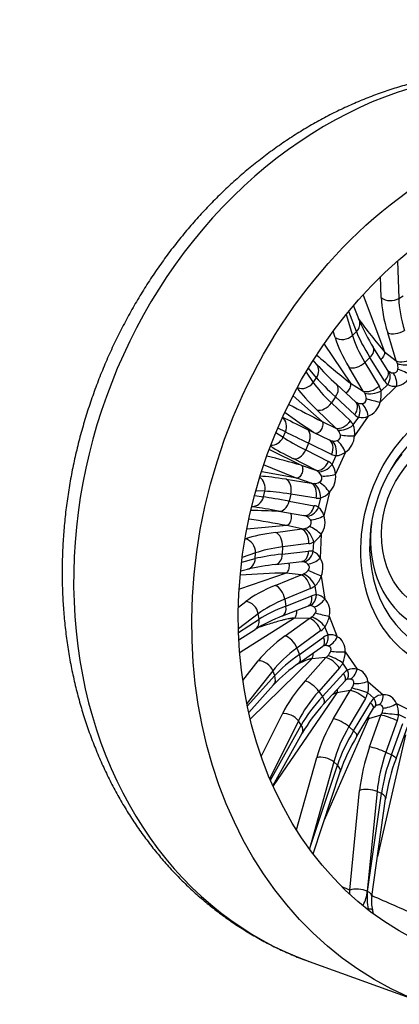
# Model space of a CAD drawing. Header units: millimetres. Extents: x 0 to 1980, y 0 to 1400.
# Tile 6 of 21: x 1180 to 1344, y 213 to 639. Entities that reach past the tile are written whole.
import ezdxf

# ---------------------------------------------------------------- set-up
doc = ezdxf.new("R2010")
doc.units = ezdxf.units.MM
doc.header["$LTSCALE"] = 6.666667
doc.layers.add('CAP400B', color=7, linetype='Continuous')
doc.layers.add('Default', color=7, linetype='Continuous')

# ---------------------------------------------------------------- blocks, each defined once
blk = doc.blocks.new('SE1')
at = {"layer": 'CAP400B', "color": 7, "linetype": 'Continuous'}
for p, q in [((1343.73, 534.35), (1344.21, 518.1)), ((1336.65, 518.52), (1336.38, 527.55)), ((1328.82, 519.54), (1338.12, 495)), ((1344.21, 518.1), (1346.18, 519.33)), ((1321.46, 511.21), (1324.17, 502.13)), ((1325.91, 503.8), (1322.56, 512.55)), ((1327.2, 508.58), (1324.7, 515.1)), ((1316.69, 501.23), (1315.86, 504)), ((1324.17, 502.13), (1325.91, 503.8)), ((1343.16, 491.08), (1339.44, 503.2)), ((1311.94, 498.3), (1323.3, 481.53)), ((1339.48, 486.94), (1333.19, 497.05)), ((1338.12, 495), (1343.16, 491.08)), ((1308.58, 489.77), (1307.22, 491.37)), ((1331.75, 492.59), (1329.56, 490.49)), ((1329.56, 490.49), (1335.72, 480.25)), ((1338.04, 482.48), (1331.75, 492.59)), ((1304.08, 486.22), (1307.2, 481.79)), ((1308.61, 483.83), (1305.1, 487.94)), ((1328.85, 478.1), (1322.7, 488.34)), ((1307.2, 481.79), (1308.61, 483.83)), ((1323.3, 481.53), (1328.85, 478.1)), ((1325.58, 473.34), (1317.24, 481.02)), ((1343.41, 480.27), (1336.16, 473.29)), ((1336.56, 478.14), (1339.44, 480.92)), ((1298.47, 476.02), (1311.06, 464.92)), ((1316.85, 475.54), (1315.07, 472.98)), ((1315.07, 472.98), (1323.29, 465.14)), ((1325.18, 467.86), (1316.85, 475.54)), ((1325.57, 473.35), (1325.58, 473.34)), ((1317.02, 462.08), (1308.8, 469.92)), ((1311.06, 464.92), (1317.02, 462.08)), ((1324.55, 463.41), (1326.9, 466.79)), ((1331.02, 467.24), (1325.11, 458.75)), ((1291.01, 460.1), (1294.13, 458.12)), ((1295.15, 460.41), (1291.84, 462.06)), ((1294.13, 458.12), (1295.15, 460.41)), ((1304.21, 461.76), (1314.12, 456.92)), ((1288.23, 452.75), (1302.02, 446.01)), ((1305.23, 455.51), (1303.94, 452.62)), ((1303.94, 452.62), (1313.77, 447.6)), ((1315.14, 450.67), (1305.23, 455.51)), ((1321.13, 451.68), (1316.86, 442.1)), ((1308.28, 443.83), (1298.45, 448.85)), ((1315.38, 446.34), (1317.08, 450.15)), ((1300.11, 440.37), (1284.91, 443.14)), ((1302.02, 446.01), (1308.28, 443.83)), ((1295.43, 439.93), (1306.37, 438.2)), ((1306.37, 438.2), (1300.11, 440.37)), ((1286.21, 434.74), (1282.31, 434.88)), ((1285.63, 432.3), (1286.21, 434.74)), ((1314.24, 434.37), (1311.82, 424.18)), ((1281.76, 432.85), (1285.63, 432.3)), ((1297.47, 433.51), (1296.74, 430.44)), ((1296.74, 430.44), (1307.63, 428.51)), ((1308.41, 431.78), (1297.47, 433.51)), ((1309.51, 427.79), (1310.47, 431.84)), ((1292.32, 426.17), (1303.21, 424.24)), ((1295.82, 419.9), (1278.5, 418.42)), ((1290.87, 416.97), (1302.24, 418.44)), ((1302.24, 418.44), (1295.82, 419.9)), ((1277.69, 414.09), (1277.85, 414.15)), ((1310.69, 416.18), (1310.24, 405.89)), ((1293.96, 410.65), (1293.82, 407.55)), ((1293.82, 407.55), (1305.19, 408.83)), ((1305.33, 412.12), (1293.96, 410.65)), ((1307.22, 408.68), (1307.4, 412.77)), ((1276.25, 404.11), (1282.12, 405.62)), ((1282.23, 408.08), (1276.49, 406.05)), ((1282.12, 405.62), (1282.23, 408.08)), ((1275.82, 400.29), (1278.72, 401.03)), ((1290.95, 403.08), (1302.32, 404.35)), ((1295.48, 399.39), (1275.28, 392.37)), ((1290.75, 394.02), (1301.93, 398.64)), ((1301.93, 398.64), (1295.48, 399.39)), ((1310.67, 398.02), (1312.21, 388.15)), ((1306.06, 392.69), (1294.88, 388.08)), ((1308.63, 389.97), (1308.02, 393.89)), ((1294.88, 388.08), (1295.34, 385.11)), ((1295.34, 385.11), (1306.55, 389.53)), ((1274.85, 384.67), (1278.02, 387.06)), ((1293.89, 380.83), (1305.1, 385.26)), ((1283.41, 381.78), (1274.86, 375.31)), ((1274.91, 373.65), (1283.78, 379.42)), ((1299.12, 379.85), (1275.53, 364.96)), ((1283.78, 379.42), (1283.41, 381.78)), ((1295.08, 372.24), (1305.47, 379.79)), ((1305.47, 379.79), (1299.12, 379.85)), ((1314.17, 380.79), (1317.62, 371.84)), ((1275.04, 370.44), (1282.04, 374.99)), ((1313.68, 372.6), (1312.3, 376.16)), ((1310.56, 374.47), (1300.18, 366.92)), ((1301.22, 364.22), (1311.67, 371.6)), ((1300.18, 366.92), (1301.22, 364.22)), ((1300.96, 360.42), (1311.41, 367.8)), ((1306.56, 362.28), (1280.04, 336.39)), ((1303.65, 352.71), (1312.66, 362.84)), ((1312.66, 362.84), (1306.56, 362.28)), ((1321.01, 365.37), (1326.21, 357.79)), ((1276.72, 352.99), (1283.44, 361.44)), ((1318.6, 358.36), (1309.59, 348.23)), ((1322.1, 357.45), (1320.03, 360.46)), ((1289.69, 357.16), (1278.43, 343.01)), ((1278.68, 341.81), (1290.52, 355.02)), ((1290.52, 355.02), (1289.69, 357.16)), ((1311.16, 345.95), (1320.27, 355.93)), ((1279.28, 339.02), (1290.02, 350.99)), ((1311.85, 342.81), (1320.96, 352.79)), ((1330.86, 352.53), (1337.54, 346.69)), ((1317.42, 347.55), (1289.88, 307.34)), ((1309.59, 348.23), (1311.16, 345.95)), ((1316.02, 336.43), (1323.16, 348.64)), ((1323.16, 348.64), (1317.42, 347.55)), ((1329.78, 345.17), (1322.65, 332.96)), ((1333.48, 345.26), (1330.82, 347.59)), ((1324.66, 331.2), (1331.93, 343.3)), ((1326.1, 328.83), (1333.36, 340.93)), ((1343.22, 342.91), (1351.05, 339.1)), ((1284.68, 320.11), (1293.84, 338.55)), ((1331.16, 336.4), (1311.96, 292.49)), ((1336.44, 337.9), (1331.16, 336.4)), ((1331.58, 324.2), (1336.44, 337.9)), ((1347.25, 336.67), (1344.13, 338.18)), ((1300.77, 335.45), (1288.38, 310.51)), ((1288.66, 309.85), (1302.02, 333.63)), ((1302.02, 333.63), (1300.77, 335.45)), ((1322.65, 332.96), (1324.66, 331.2)), ((1343.55, 335.57), (1338.69, 321.87)), ((1341.05, 320.72), (1346.06, 334.35)), ((1343.05, 319.22), (1348.05, 332.85)), ((1289.72, 307.44), (1302.45, 330.13)), ((1347.09, 329.39), (1335, 276.86)), ((1299.95, 288.31), (1308.71, 319.56)), ((1338.69, 321.87), (1341.05, 320.72)), ((1316.07, 317.74), (1305.54, 280.12)), ((1305.66, 279.95), (1317.68, 316.34)), ((1317.68, 316.34), (1316.07, 317.74)), ((1307.16, 277.95), (1318.88, 313.43)), ((1323.04, 262.25), (1327.29, 305.4)), ((1334.85, 304.92), (1330.6, 261.78)), ((1330.7, 261.73), (1336.72, 304.01)), ((1336.72, 304.01), (1334.85, 304.92)), ((1332.53, 259.49), (1338.55, 301.77)), ((1305.38, 231.41), (1356.57, 212.91))]:
    blk.add_line(p, q, dxfattribs=at)
for centre, radius, start, end in [((1491.86, 628.42), 203.55, 215.7808, 220.9523), ((1392.71, 535.31), 70.76, 202.2014, 212.734), ((1389.43, 561.12), 107.83, 221.424, 227.9735), ((1507.97, 718.18), 300.17, 228.4241, 232.0328), ((1338.03, 488.21), 5.87, 353.9476, 17.6837), ((1338.5, 486.11), 1.29, 33.9311, 40.2107), ((1342.3, 490.29), 4.41, 231.8064, 262.5763), ((1324.53, 474.41), 5.68, 3.9706, 28.6541), ((1326.45, 476.52), 10.23, 341.5989, 9.1374), ((1342.24, 485.55), 5.41, 238.8244, 282.4713), ((1327.99, 477.16), 4.51, 244.7146, 274.8611), ((1529.41, 794.76), 401.46, 234.2788, 236.401), ((1653.72, 1147.25), 763.53, 242.12219, 243.33511), ((1328.35, 472.65), 6.03, 256.1236, 296.239), ((1313.78, 457.83), 5.35, 14.2084, 40.2848), ((1316.02, 460.03), 9.18, 351.9706, 21.6466), ((1316.2, 461.19), 4.74, 257.7055, 286.6129), ((1316.76, 457.15), 7.01, 272.6882, 308.6219), ((1015.29, -603.84), 1088.31, 74.72374, 75.53536), ((2195.81, 2657.06), 2390.81, 247.62905, 247.998), ((1306.23, 439.29), 4.99, 24.8867, 52.5738), ((1308.93, 441.72), 7.94, 2.7187, 35.5803), ((1307.47, 443.14), 5.06, 270.4119, 297.7427), ((1307.95, 439.66), 8.21, 287.8466, 319.9305), ((1273.72, 93.5), 333.03, 86.8133, 88.8667), ((1262.37, 302.51), 126.91, 81.1337, 81.7031), ((1305.25, 422.52), 6.77, 14.2282, 51.0749), ((1189.57, -151.48), 581.18, 79.46671, 81.10515), ((1302.19, 419.67), 4.68, 36.152, 65.3701), ((1302.21, 423.86), 5.43, 282.5645, 308.3091), ((1302.48, 420.81), 9.43, 301.4484, 330.5649), ((1305.01, 403.24), 5.87, 26.8942, 67.8763), ((1300.21, 310.21), 93.33, 95.6942, 103.3164), ((1301.86, 399.9), 4.48, 48.0334, 78.3757), ((1300.71, 404.25), 5.73, 294.0465, 318.4785), ((1299.43, 121.07), 278.35, 90.8129, 94.8789), ((1300.82, 401.42), 10.42, 313.6854, 340.9019), ((1308.19, 384.66), 5.33, 40.9779, 85.1981), ((1305.37, 384.64), 0.673, 97.3277, 113.5338), ((1305.28, 380.9), 4.41, 60.4072, 91.2161), ((1318.05, 316.87), 68.37, 110.6971, 121.7871), ((1303.13, 385.21), 5.89, 304.8846, 328.4906), ((1303.36, 382.45), 10.94, 324.8918, 351.2852), ((1314.75, 367.53), 5.19, 56.346, 101.9209), ((1312.44, 366.36), 1.78, 109.8618, 125.7009), ((1312.35, 363.6), 4.47, 73.0068, 95.3388), ((1309.45, 367.71), 5.8, 315.2104, 338.6449), ((1310.14, 364.99), 10.88, 335.4297, 2.0422), ((1338.21, 306.14), 65.84, 124.4627, 137.0538), ((1324.57, 352.63), 5.41, 72.3451, 117.1433), ((1322.39, 351.75), 1.75, 104.7717, 117.9079), ((1322.77, 348.88), 4.65, 85.4985, 100.3412), ((1323.3, 350.64), 3.18, 123.1457, 137.4291), ((1319.44, 352.66), 5.43, 325.2261, 349.311), ((1320.87, 350.14), 10.28, 345.6497, 13.4921), ((1337.34, 340.76), 5.94, 88.0723, 130.5924), ((1363.25, 294.89), 70.27, 137.0074, 149.9007), ((1337.26, 338.55), 4.57, 135.4355, 148.5152), ((1335.03, 340.86), 1.36, 102.0884, 138.6208), ((1336.07, 337.51), 4.88, 97.5905, 105.8552), ((1332.63, 340.93), 4.8, 335.1883, 0.9546), ((1334.86, 338.85), 9.3, 355.8919, 25.9297), ((1392.37, 288.37), 77.65, 148.5899, 161.1701), ((1424.05, 289.03), 86.44, 159.5644, 171.5246), ((1312.11, 260.98), 11, 357.7317, 6.6542), ((1314.95, 263.05), 15.7, 332.1164, 355.3355), ((1352.46, 258.79), 21.95, 172.3066, 192.5384), ((1348.24, 257.32), 15.85, 172.1659, 193.0522), ((1344.35, 255.45), 11.68, 188.4223, 196.4794)]:
    blk.add_arc(centre, radius, start, end, dxfattribs=at)
for centre, major_axis, ratio, start_param, end_param in [((1373.37, 419.5), (67.99, 188.09), 0.827748, 0, 3.141593), ((1373.1, 487.99), (-30.54, 46.36), 0.430058, 0.608312, 0.973529), ((1340.8, 521.25), (-5.5, -0.16), 0.740871, 0.694214, 2.218937), ((1377.25, 490.72), (-27.64, 41.68), 0.43477, 0.606875, 0.972092), ((1322.06, 506.61), (-5.14, -1.97), 0.824415, 2.060784, 3.141593), ((1359.12, 476.55), (-33.61, 37.05), 0.238441, 0.555454, 0.920671), ((1343.59, 505.93), (-5.26, -1.61), 0.507349, 0.522041, 2.040918), ((1320.33, 504.94), (-5.27, -1.58), 0.810143, 0.597333, 2.122056), ((1357.28, 474.57), (-39.63, 38.89), 0.329936, 0.539003, 0.90422), ((1360.92, 478.28), (-35.82, 34.92), 0.334648, 0.537788, 0.903005), ((1328.52, 494.15), (-4.67, -2.91), 0.587184, 1.927723, 3.140049), ((1304.4, 486.2), (-4.18, -3.57), 0.867072, 1.878233, 3.141593), ((1326.33, 492.04), (-4.71, -2.83), 0.583297, 0.417996, 1.936873), ((1347.31, 493.81), (-5.26, -1.61), 0.507349, 0.522041, 2.040918), ((1340.6, 489.83), (2.12, -3.36), 0.716006, 1.190254, 1.493316), ((1347.68, 491.44), (-5.5, -0.1), 0.37372, 0.734268, 2.165582), ((1334.81, 484.04), (-4.67, -2.91), 0.587184, 1.927723, 3.141593), ((1334.81, 484.04), (-4.67, -2.91), 0.587184, 3.141593, 3.166557), ((1336.21, 482.47), (3.35, 4.36), 0.6437, 4.84619, 6.277504), ((1340.12, 490.2), (-3.05, 3.94), 0.566422, 2.643095, 3.644799), ((1340.51, 481.31), (-0.55, 5.47), 0.521396, 4.466981, 5.656763), ((1346.56, 486.04), (-4.99, 2.31), 0.058829, 4.119239, 5.309021), ((1302.98, 484.17), (-4.5, -3.17), 0.858498, 0.492068, 1.958144), ((1346.97, 462.25), (-41.98, 27.21), 0.220216, 0.495784, 0.861001), ((1345.5, 460.15), (-40.14, 29.85), 0.124013, 0.506886, 0.872103), ((1343.83, 488.27), (-3.07, -8.09), 0.767907, 5.75315, 6.056212), ((1343.02, 489.15), (-0.74, -8.9), 0.82817, 0.152812, 1.154516), ((1344.03, 457.76), (-46.49, 30.36), 0.21549, 0.507742, 0.861866), ((1313.52, 476.97), (-3.73, -4.05), 0.637698, 1.790624, 3.141013), ((1332.49, 481.8), (-4.71, -2.83), 0.583297, 0.417996, 1.936873), ((1326.53, 476.28), (2.75, -2.8), 0.748568, 1.18417, 1.487232), ((1333.33, 479.7), (-5.35, -1.26), 0.475097, 0.671221, 2.102536), ((1329.76, 474.73), (3.26, 7.9), 0.788242, 5.450734, 5.753795), ((1311.74, 474.41), (-3.79, -3.98), 0.635363, 0.282651, 1.801527), ((1321.85, 469.3), (-3.73, -4.05), 0.637698, 1.790624, 3.141593), ((1326.53, 476.28), (2.52, -3.03), 0.72922, 5.142265, 5.294194), ((1323.57, 468.23), (1.95, 5.14), 0.659067, 4.682555, 6.11387), ((1326, 476.61), (-3.71, 3.31), 0.586857, 2.654499, 3.656203), ((1328.12, 468.29), (-1.87, 5.17), 0.462192, 4.345453, 5.535235), ((1333.26, 474.34), (-5.33, 1.35), 0.066815, 0.973417, 2.163199), ((1328.9, 475.56), (-0.67, -8.71), 0.865519, 0.372408, 1.374112), ((1379.03, 417.45), (18.98, 52.5), 0.827748, 2.072939, 6.283185), ((1290.65, 462.29), (-2.44, -4.93), 0.885956, 1.629277, 2.946531), ((1337.42, 446.03), (-50.02, 24.09), 0.005757, 0.519717, 0.847367), ((1319.96, 466.58), (-3.79, -3.98), 0.635363, 0.282651, 1.801527), ((1318.39, 458.36), (3.2, 7.88), 0.788116, 5.678673, 5.981734), ((1329.86, 474.85), (-2.84, -8.1), 0.774425, 5.960649, 6.263711), ((1335.04, 441.07), (-45, 21.85), 0.000989, 0.482014, 0.847231), ((1301.82, 456.81), (-2.41, -4.94), 0.661603, 1.63039, 3.149266), ((1315.06, 459.8), (3.33, -2), 0.771031, 1.13676, 1.439822), ((1321.22, 464.85), (-4.91, -2.47), 0.557781, 0.577167, 2.008482), ((1289.63, 459.99), (2.95, 4.64), 0.883511, 3.607617, 4.864872), ((1336.1, 443.45), (-46.33, 18.87), 0.097191, 0.478791, 0.844008), ((1315.06, 459.8), (3.11, -2.34), 0.760044, 4.964121, 5.267182), ((1311.73, 451.97), (-2.41, -4.94), 0.661603, 1.63039, 3.149266), ((1313.68, 451.45), (0.38, 5.49), 0.646516, 4.517942, 5.949256), ((1314.49, 460.07), (-4.28, 2.51), 0.601163, 2.651208, 3.652913), ((1318.23, 452.73), (-2.98, 4.62), 0.379811, 4.249577, 5.439359), ((1322.21, 459.8), (-5.49, 0.32), 0.189108, 0.949053, 2.138835), ((1317.4, 459.02), (1.36, 8.46), 0.900133, 3.82227, 4.823975), ((1379.03, 417.45), (18.98, 52.5), 0.827748, 1.08176, 2.072939), ((1334.01, 438.38), (-51.35, 21.11), 0.092443, 0.52782, 0.844467), ((1300.53, 453.92), (2.5, 4.9), 0.660937, 3.265028, 4.783905), ((1310.36, 448.9), (2.5, 4.9), 0.660937, 3.265028, 4.783905), ((1310.18, 439.9), (3.16, 7.9), 0.785176, 5.908102, 6.211163), ((1318.47, 458.5), (2.69, 8.09), 0.781051, 3.037192, 3.340253), ((1372.74, 419.73), (-16.31, -45.11), 0.827748, 4.282435, 4.461582), ((1306.77, 441.2), (3.74, -1), 0.773565, 1.064191, 1.367253), ((1311.98, 447.64), (4.11, 3.65), 0.617626, 3.592989, 5.024303), ((1281.52, 436.05), (-0.21, -5.5), 0.880122, 1.362022, 2.638043), ((1329.67, 425.56), (-53.61, 14.44), 0.119744, -0.846219, -0.526474), ((1294.01, 434.66), (-0.86, -5.43), 0.657699, 1.463158, 2.982035), ((1306.17, 441.41), (-4.7, 1.58), 0.605567, 2.639307, 3.641011), ((1311.34, 435.42), (3.88, -3.9), 0.278385, 1.038839, 2.228621), ((1313.96, 443.15), (5.45, 0.76), 0.301918, 4.041706, 5.231488), ((1309.07, 440.36), (3.1, 7.91), 0.913709, 4.263179, 5.264883), ((1328.25, 420.28), (-48.26, 13.17), 0.124487, -0.845669, -0.480452), ((1306.77, 441.2), (3.6, -1.41), 0.774998, 4.899889, 5.202951), ((1304.95, 432.92), (-0.86, -5.43), 0.657699, 1.463158, 2.982035), ((1307.01, 432.99), (1.15, -5.38), 0.606676, 1.228837, 2.660152), ((1280.94, 433.61), (0.78, 5.44), 0.883928, 3.225901, 4.5956), ((1328.85, 422.81), (-49.02, 9.99), 0.028285, -0.850673, -0.485456), ((1293.28, 431.59), (0.96, 5.42), 0.658735, 3.141593, 4.61654), ((1310.23, 440.06), (-2.61, -8.09), 0.786063, 0.12194, 0.425002), ((1327.74, 417.43), (-54.37, 11.27), 0.033058, -0.850722, -0.551639), ((1293.28, 431.59), (0.96, 5.42), 0.658735, 3.097663, 3.141593), ((1304.17, 429.66), (0.96, 5.42), 0.658735, 3.141593, 4.61654), ((1306.05, 428.93), (2.93, 4.65), 0.65163, 3.44047, 4.871785), ((1305.52, 420.28), (-3.09, -7.96), 0.779687, 2.9914, 3.294461), ((1302.06, 421.43), (3.9, 0.02), 0.7543, 1.006452, 1.309513), ((1301.45, 421.57), (-4.93, 0.59), 0.598779, 2.628533, 3.630237), ((1308.91, 425.23), (5.16, 1.89), 0.399589, 3.966771, 5.156553), ((1304.35, 420.52), (4.59, 7.27), 0.89354, 4.679394, 5.681099), ((1372.74, 419.73), (-16.31, -45.11), 0.827748, 4.963196, 5.148004), ((1302.06, 421.43), (3.87, -0.37), 0.767542, 4.82978, 5.132842), ((1301.85, 413.11), (0.7, -5.45), 0.626182, 1.308076, 2.826952), ((1303.92, 413.76), (2.47, -4.92), 0.541545, 1.109826, 2.54114), ((1307.79, 417.23), (4.56, -3.07), 0.163, 0.995385, 2.185166), ((1325.87, 404.14), (-55.37, 4.05), 0.241427, -0.868924, -0.503707), ((1277.46, 408.82), (1.83, -5.19), 0.849862, 1.141292, 2.666015), ((1290.48, 411.65), (0.7, -5.45), 0.626182, 1.308076, 2.826952), ((1325.48, 398.82), (-49.88, 3.82), 0.246149, -0.867975, -0.502758), ((1301.71, 409.82), (-0.61, 5.47), 0.628869, 3.141593, 4.460232), ((1304.67, 400.47), (2.97, 8.07), 0.772927, 0.065736, 0.368798), ((1305.55, 420.44), (-2.57, -8.11), 0.78837, 0.351576, 0.654638), ((1372.74, 419.73), (-16.31, -45.11), 0.827748, 5.148004, 6.283185), ((1277.35, 406.36), (-1.37, 5.33), 0.859728, 3.141593, 4.358702), ((1325.59, 401.37), (-50.02, 0.63), 0.149946, -0.880661, -0.515444), ((1290.34, 408.55), (-0.61, 5.47), 0.628869, 3.14272, 4.460232), ((1303.74, 409.67), (-1.45, -5.3), 0.658089, 0.132814, 1.564129), ((1307.34, 406.94), (4.59, 3.02), 0.477223, 3.865084, 5.054865), ((1303.47, 400.49), (5.1, 7.14), 0.857208, 4.962332, 5.964036), ((1301.19, 401.47), (3.85, 0.9), 0.721423, 0.98867, 1.108993), ((1300.57, 401.54), (-4.96, -0.38), 0.582761, 2.628101, 3.629806), ((1307.76, 399.06), (5.05, -2.17), 0.039441, 0.976232, 2.166014), ((1301.19, 401.47), (3.89, 0.59), 0.741947, 4.791127, 5.094188), ((1302.59, 393.53), (2.1, -5.08), 0.568633, 1.179224, 2.698101), ((1304.55, 394.73), (3.52, -4.23), 0.454388, 1.022727, 2.454041), ((1326.22, 382.86), (-55.07, -7.04), 0.353213, -0.916983, -0.551766), ((1291.4, 388.92), (2.1, -5.08), 0.568633, 1.179224, 2.698101), ((1304.66, 400.63), (-2.53, -8.17), 0.787961, 0.578397, 0.881458), ((1326.87, 377.76), (-49.64, -6.18), 0.357923, -0.915706, -0.550489), ((1303.08, 390.37), (-2.02, 5.12), 0.572836, 3.141593, 4.32954), ((1305.16, 390.8), (-0.13, 5.5), 0.636678, 3.113513, 4.544828), ((1307.65, 381.48), (2.76, 8.22), 0.766679, 0.270832, 0.573893), ((1309.31, 389.2), (3.7, 4.07), 0.530927, 3.738486, 4.928268), ((1306.48, 381.27), (5.09, 7.39), 0.820527, 5.170268, 6.171972), ((1278.67, 381.96), (3.32, -4.38), 0.796693, 0.9932, 2.517923), ((1326.49, 380.2), (-49.17, -9.17), 0.261715, -0.934518, -0.5693), ((1291.87, 385.94), (-2.02, 5.12), 0.572836, 3.14251, 4.32954), ((1303.58, 382.32), (-4.82, -1.26), 0.561587, 2.643061, 3.644765), ((1279.04, 379.6), (-3, 4.61), 0.812124, 3.141593, 4.19232), ((1304.18, 382.32), (3.74, 1.39), 0.708527, 4.793571, 5.096633), ((1307.12, 375.16), (3.23, -4.45), 0.487937, 1.082254, 2.601131), ((1308.87, 376.85), (4.32, -3.41), 0.349576, 0.966094, 2.397409), ((1311.26, 381.84), (5.37, -1.2), 0.086095, 4.112801, 5.302583), ((1307.62, 381.62), (-2.45, -8.27), 0.785898, 0.797292, 1.100354), ((1330.69, 362.78), (-52.27, -18.69), 0.449509, -0.992446, -0.627228), ((1296.74, 367.61), (3.23, -4.45), 0.487937, 1.082254, 2.601131), ((1308.23, 372.3), (-3.17, 4.49), 0.493445, 3.141593, 4.230599), ((1314.33, 364.25), (2.48, 8.39), 0.762704, 0.465365, 0.768426), ((1310.24, 373.29), (-1.6, 5.26), 0.588472, 3.161376, 4.405604), ((1314.72, 372.89), (2.51, 4.89), 0.558008, 3.593559, 4.78334), ((1313.22, 363.84), (-4.8, -7.78), 0.789656, 2.202719, 3.204423), ((1332.35, 358.15), (-47.15, -16.7), 0.454222, -0.990987, -0.62577), ((1310.31, 364.89), (-4.53, -2.03), 0.53965, 2.67432, 3.676025), ((1331.49, 360.37), (-46.17, -19.23), 0.358, -1.013113, -0.647895), ((1297.78, 364.91), (-3.17, 4.49), 0.493445, 3.14213, 4.230599), ((1310.9, 364.94), (3.48, 2.03), 0.675767, 4.828645, 5.131707), ((1315.23, 358.93), (4.11, -3.66), 0.388141, 1.016716, 2.535592), ((1316.66, 361.03), (4.9, -2.51), 0.232366, 0.936974, 2.368288), ((1318.11, 366.42), (5.5, -0.16), 0.207315, 4.084721, 5.274502), ((1285.1, 356.81), (4.3, -3.43), 0.723282, 0.908781, 2.433504), ((1314.26, 364.37), (-2.29, -8.4), 0.783872, 1.005637, 1.308699), ((1323.31, 358.84), (-1.11, -5.39), 0.557108, 0.300471, 1.490252), ((1323.35, 349.06), (-4.35, -8.2), 0.766992, 2.360463, 3.362168), ((1285.92, 354.67), (-4.09, 3.67), 0.743504, 3.141593, 4.093448), ((1324.36, 349.64), (2.13, 8.57), 0.762434, 0.650861, 0.953922), ((1316.9, 356.5), (-4.06, 3.71), 0.394678, 3.141593, 4.163218), ((1318.73, 358.01), (-2.83, 4.72), 0.515887, 3.130963, 4.296735), ((1320.45, 350.11), (-4.13, -2.66), 0.520616, 2.720756, 3.722461), ((1339.07, 344.9), (-46.43, -30.43), 0.525485, 5.186501, 5.551718), ((1306.22, 348.8), (4.11, -3.66), 0.388141, 1.016716, 2.535592), ((1320.99, 350.21), (3.15, 2.54), 0.64869, 4.886593, 5.189654), ((1327.55, 348.05), (5.28, -1.55), 0.108633, 0.932773, 2.364087), ((1327.96, 353.58), (5.42, 0.94), 0.318138, 4.031856, 5.221638), ((1341.64, 340.99), (-41.89, -27.31), 0.530216, 5.187895, 5.553112), ((1340.35, 342.87), (-40.66, -29.12), 0.433968, -1.116517, -0.7513), ((1307.79, 346.51), (-4.06, 3.71), 0.394678, 3.142327, 4.163218), ((1326.51, 345.64), (4.75, -2.78), 0.274249, 0.979749, 2.498626), ((1324.27, 349.75), (-2.06, -8.55), 0.78364, 1.203289, 1.506351), ((1337.25, 338.4), (1.73, 8.72), 0.766872, 0.829432, 1.132494), ((1330.2, 345.73), (-3.8, 3.98), 0.422564, 3.149399, 4.219661), ((1334.64, 347.74), (0.34, -5.49), 0.528272, 0.156409, 1.346191), ((1336.37, 337.67), (-3.77, -8.57), 0.75355, 2.510195, 3.511899), ((1328.65, 343.76), (-4.72, 2.83), 0.281487, 3.141593, 4.124601), ((1333.46, 338.72), (-3.64, -3.14), 0.50729, 2.781034, 3.782738), ((1340.32, 343.96), (5.1, 2.07), 0.413009, 3.952796, 5.142577), ((1296.41, 334.64), (4.93, -2.45), 0.633308, 0.871435, 2.396158), ((1350.94, 330.13), (-37.1, -41.28), 0.577305, 5.055087, 5.420305), ((1319.37, 333.43), (4.75, -2.78), 0.274249, 0.979749, 2.498626), ((1333.97, 338.87), (2.76, 2.93), 0.63008, 4.961058, 5.26412), ((1340.38, 335.96), (5.18, -1.84), 0.151972, 0.968462, 2.487339), ((1340.97, 338.57), (5.47, -0.56), 0.015417, 3.899933, 5.331248), ((1337.14, 338.47), (1.75, 8.69), 0.786672, 4.53337, 4.836432), ((1297.66, 332.82), (-4.8, 2.69), 0.657308, 3.141593, 4.045653), ((1354.28, 327.13), (-33.48, -37.14), 0.582059, 5.056092, 5.421309), ((1352.63, 328.57), (-32.42, -38.07), 0.485779, 5.040896, 5.406113), ((1321.38, 331.66), (-4.72, 2.83), 0.281487, 3.142422, 4.124601), ((1365.69, 319.2), (-24.48, -49.81), 0.602318, 4.903793, 5.26901), ((1335.52, 322.26), (5.18, -1.84), 0.151972, 0.968462, 2.487339), ((1312.05, 316.55), (5.3, -1.48), 0.531285, 0.868313, 2.393037), ((1369.64, 317.26), (-22.07, -44.86), 0.607088, 4.904107, 5.269324), ((1367.69, 318.21), (-21.7, -45.05), 0.510786, 4.899383, 5.2646), ((1337.89, 321.11), (-5.16, 1.9), 0.159548, 3.141784, 4.111817), ((1313.65, 315.15), (-5.22, 1.72), 0.557859, 3.141593, 4.034839), ((1331.23, 303.46), (5.47, -0.54), 0.422328, 0.891273, 2.415997), ((1333.11, 302.55), (-5.45, 0.78), 0.450144, 3.141593, 4.051784), ((6796.5, -1586.97), (-6306.88, 2333.14), 0.047807, 0.536761, 0.537883), ((1326.98, 260.32), (5.47, -0.54), 0.422328, 0.891273, 2.415997), ((1327.08, 260.27), (-5.45, 0.78), 0.450144, 3.141593, 4.051784), ((6832.01, -1482.14), (-6347.95, 2211.9), 0.047596, 0.539813, 0.545866), ((1327.41, 252.56), (-5.37, -1.18), 0.165393, 3.137206, 3.938136)]:
    blk.add_ellipse(centre, major_axis=major_axis, ratio=ratio, start_param=start_param, end_param=end_param, dxfattribs=at)
for centre, major_axis in [((1424.56, 400.99), (67.99, 188.09)), ((1424.56, 400.99), (59.94, 165.8)), ((1380.92, 416.77), (21.25, 58.78)), ((1370.37, 420.58), (13.47, 37.26))]:
    blk.add_ellipse(centre, major_axis=major_axis, ratio=0.827748, dxfattribs=at)
for points, knots in [([(1441.29, 607.6), (1439.17, 608.34), (1435.44, 609.65), (1429.07, 611.48), (1422.6, 613.05), (1416.01, 614.33), (1409.38, 615.31), (1402.68, 615.99), (1395.95, 616.38), (1389.17, 616.47), (1382.38, 616.27), (1375.56, 615.76), (1368.75, 614.96), (1361.93, 613.85), (1355.13, 612.45), (1348.36, 610.76), (1341.62, 608.77), (1334.93, 606.5), (1328.3, 603.93), (1321.73, 601.08), (1315.24, 597.96), (1308.84, 594.55), (1302.53, 590.88), (1296.33, 586.95), (1290.25, 582.75), (1284.3, 578.31), (1278.48, 573.62), (1272.8, 568.69), (1267.29, 563.53), (1261.93, 558.16), (1256.74, 552.56), (1251.74, 546.77), (1246.92, 540.78), (1242.29, 534.61), (1237.87, 528.25), (1233.65, 521.74), (1229.64, 515.06), (1225.86, 508.24), (1222.3, 501.29), (1218.97, 494.21), (1215.88, 487.01), (1213.03, 479.71), (1210.42, 472.32), (1208.06, 464.85), (1205.95, 457.31), (1204.1, 449.71), (1202.51, 442.06), (1201.18, 434.37), (1200.11, 426.66), (1199.31, 418.94), (1198.77, 411.21), (1198.5, 403.5), (1198.51, 395.81), (1198.78, 388.15), (1199.32, 380.54), (1200.13, 372.99), (1201.2, 365.5), (1202.55, 358.1), (1204.16, 350.79), (1206.03, 343.59), (1208.16, 336.5), (1210.55, 329.55), (1213.19, 322.73), (1216.08, 316.06), (1219.21, 309.55), (1222.59, 303.21), (1226.19, 297.05), (1230.02, 291.09), (1234.08, 285.33), (1238.34, 279.77), (1242.82, 274.44), (1247.49, 269.33), (1252.35, 264.45), (1257.4, 259.82), (1262.62, 255.43), (1268.01, 251.29), (1273.56, 247.42), (1279.25, 243.81), (1285.08, 240.47), (1291.06, 237.4), (1297.1, 234.64), (1302.01, 232.62), (1304.6, 231.71), (1305.33, 231.46)], [0, 0, 0, 0, 0.011146, 0.023316, 0.035487, 0.047662, 0.059844, 0.072036, 0.08424, 0.09646, 0.108697, 0.120954, 0.133232, 0.145531, 0.157854, 0.1702, 0.18257, 0.194963, 0.207379, 0.219817, 0.232276, 0.244756, 0.257254, 0.269769, 0.2823, 0.294846, 0.307404, 0.319974, 0.332554, 0.345143, 0.35774, 0.370343, 0.382952, 0.395565, 0.408183, 0.420804, 0.433428, 0.446054, 0.458683, 0.471314, 0.483946, 0.496579, 0.509214, 0.521849, 0.534486, 0.547123, 0.559761, 0.5724, 0.585038, 0.597676, 0.610314, 0.62295, 0.635585, 0.648217, 0.660845, 0.673469, 0.686088, 0.6987, 0.711304, 0.723899, 0.736482, 0.749053, 0.76161, 0.774151, 0.786674, 0.799178, 0.811661, 0.824122, 0.83656, 0.848974, 0.861363, 0.873727, 0.886067, 0.898382, 0.910673, 0.922942, 0.93519, 0.947419, 0.959631, 0.971829, 0.984016, 0.996194, 1, 1, 1, 1]), ([(1338.12, 495), (1338.15, 494.75), (1338.12, 494.46), (1337.96, 493.86), (1337.84, 493.54), (1337.51, 492.92), (1337.31, 492.62), (1336.89, 492.12), (1336.69, 491.92), (1336.49, 491.74)], [0, 0, 0, 0, 0.125, 0.125, 0.25, 0.25, 0.375, 0.375, 0.473375, 0.473375, 0.473375, 0.473375]), ([(1323.3, 481.53), (1323.38, 481.32), (1323.41, 481.06), (1323.39, 480.49), (1323.33, 480.18), (1323.13, 479.53), (1322.98, 479.21), (1322.63, 478.57), (1322.42, 478.27), (1321.97, 477.74), (1321.72, 477.5), (1321.43, 477.28), (1321.38, 477.25), (1321.34, 477.23)], [0, 0, 0, 0, 0.125, 0.125, 0.25, 0.25, 0.375, 0.375, 0.5, 0.5, 0.625, 0.625, 0.646238, 0.646238, 0.646238, 0.646238]), ([(1311.06, 464.92), (1311.19, 464.76), (1311.28, 464.55), (1311.37, 464.04), (1311.38, 463.75), (1311.31, 463.12), (1311.23, 462.78), (1311.01, 462.11), (1310.86, 461.77), (1310.5, 461.14), (1310.3, 460.85), (1309.87, 460.35), (1309.64, 460.15), (1309.18, 459.84), (1308.95, 459.74), (1308.59, 459.67), (1308.44, 459.68), (1308.31, 459.71)], [0, 0, 0, 0, 0.125, 0.125, 0.25, 0.25, 0.375, 0.375, 0.5, 0.5, 0.625, 0.625, 0.75, 0.75, 0.875, 0.875, 0.9634425, 0.9634425, 0.9634425, 0.9634425]), ([(1302.02, 446.01), (1302.19, 445.91), (1302.32, 445.76), (1302.53, 445.34), (1302.59, 445.08), (1302.65, 444.49), (1302.65, 444.16), (1302.55, 443.48), (1302.47, 443.13), (1302.24, 442.45), (1302.09, 442.11), (1301.75, 441.51), (1301.55, 441.24), (1301.15, 440.8), (1300.93, 440.63), (1300.51, 440.41), (1300.3, 440.36), (1300.11, 440.37)], [0, 0, 0, 0, 0.125, 0.125, 0.25, 0.25, 0.375, 0.375, 0.5, 0.5, 0.625, 0.625, 0.75, 0.75, 0.875, 0.875, 1, 1, 1, 1]), ([(1297.26, 425.33), (1297.35, 425.2), (1297.44, 425.04), (1297.6, 424.6), (1297.65, 424.3), (1297.7, 423.64), (1297.68, 423.29), (1297.58, 422.58), (1297.5, 422.22), (1297.27, 421.55), (1297.12, 421.23), (1296.79, 420.68), (1296.61, 420.44), (1296.22, 420.09), (1296.01, 419.96), (1295.82, 419.9)], [0.1587788, 0.1587788, 0.1587788, 0.1587788, 0.25, 0.25, 0.375, 0.375, 0.5, 0.5, 0.625, 0.625, 0.75, 0.75, 0.875, 0.875, 1, 1, 1, 1]), ([(1296.63, 403.73), (1296.7, 403.47), (1296.74, 403.19), (1296.77, 402.55), (1296.75, 402.18), (1296.65, 401.47), (1296.56, 401.12), (1296.33, 400.48), (1296.19, 400.19), (1295.86, 399.71), (1295.67, 399.52), (1295.48, 399.39)], [0.3953317, 0.3953317, 0.3953317, 0.3953317, 0.5, 0.5, 0.625, 0.625, 0.75, 0.75, 0.875, 0.875, 1, 1, 1, 1]), ([(1299.12, 379.85), (1299.04, 379.86), (1298.86, 379.87), (1298.55, 379.87), (1298.19, 379.84), (1297.71, 379.79), (1297.09, 379.69), (1296.18, 379.52), (1294.98, 379.26), (1293.21, 378.81), (1290.9, 378.17), (1287.47, 377.14), (1284.92, 376.31), (1283.33, 375.79)], [0, 0, 0, 0, 0.0068891, 0.0143777, 0.022634, 0.0317839, 0.0464488, 0.0633533, 0.0919355, 0.1258909, 0.18241, 0.2509232, 0.3655692, 0.3655692, 0.3655692, 0.3655692]), ([(1299.86, 383.19), (1299.89, 383.01), (1299.9, 382.82), (1299.93, 382.27), (1299.91, 381.91), (1299.79, 381.21), (1299.7, 380.88), (1299.45, 380.3), (1299.29, 380.05), (1299.12, 379.85)], [0.5598707, 0.5598707, 0.5598707, 0.5598707, 0.625, 0.625, 0.75, 0.75, 0.875, 0.875, 1, 1, 1, 1]), ([(1306.56, 362.28), (1306.48, 362.28), (1306.31, 362.28), (1306, 362.23), (1305.66, 362.16), (1305.2, 362.03), (1304.62, 361.84), (1303.75, 361.51), (1302.63, 361.02), (1301.31, 360.41), (1300.41, 359.95), (1299.98, 359.73)], [0, 0, 0, 0, 0.0068891, 0.0143777, 0.022634, 0.0317839, 0.0464488, 0.0633533, 0.0919355, 0.1258909, 0.1576032, 0.1576032, 0.1576032, 0.1576032]), ([(1306.96, 364.65), (1306.97, 364.5), (1306.98, 364.35), (1306.99, 363.84), (1306.96, 363.49), (1306.81, 362.83), (1306.7, 362.53), (1306.56, 362.28)], [0.6986851, 0.6986851, 0.6986851, 0.6986851, 0.75, 0.75, 0.875, 0.875, 1, 1, 1, 1]), ([(1317.42, 347.55), (1317.34, 347.54), (1317.18, 347.53), (1316.9, 347.45), (1316.58, 347.34), (1316.16, 347.15), (1315.78, 346.95), (1315.53, 346.81), (1315.46, 346.77)], [0, 0, 0, 0, 0.00688907, 0.01437771, 0.02263404, 0.03178387, 0.04644878, 0.05124018, 0.05124018, 0.05124018, 0.05124018]), ([(1317.58, 349.05), (1317.59, 348.87), (1317.6, 348.7), (1317.58, 348.18), (1317.52, 347.85), (1317.42, 347.55)], [0.8144621, 0.8144621, 0.8144621, 0.8144621, 0.875, 0.875, 1, 1, 1, 1]), ([(1331.16, 336.4), (1331.09, 336.39), (1330.93, 336.37), (1330.71, 336.28), (1330.56, 336.2), (1330.5, 336.17)], [0, 0, 0, 0, 0.00688907, 0.01437771, 0.01972002, 0.01972002, 0.01972002, 0.01972002])]:
    blk.add_open_spline(points, degree=3, knots=knots, dxfattribs=at)
for points in [[(1311.84, 368.03), (1311.85, 368.04), (1311.88, 368.04), (1311.94, 368.04)], [(1331.18, 337.26), (1331.2, 336.96), (1331.2, 336.67), (1331.16, 336.4)]]:
    blk.add_open_spline(points, degree=3, dxfattribs=at)

msp = doc.modelspace()

# ---------------------------------------------------------------- block references
at = {"layer": 'Default'}
msp.add_blockref('SE1', (0, 0), dxfattribs=at)

doc.saveas('drawing.dxf')
